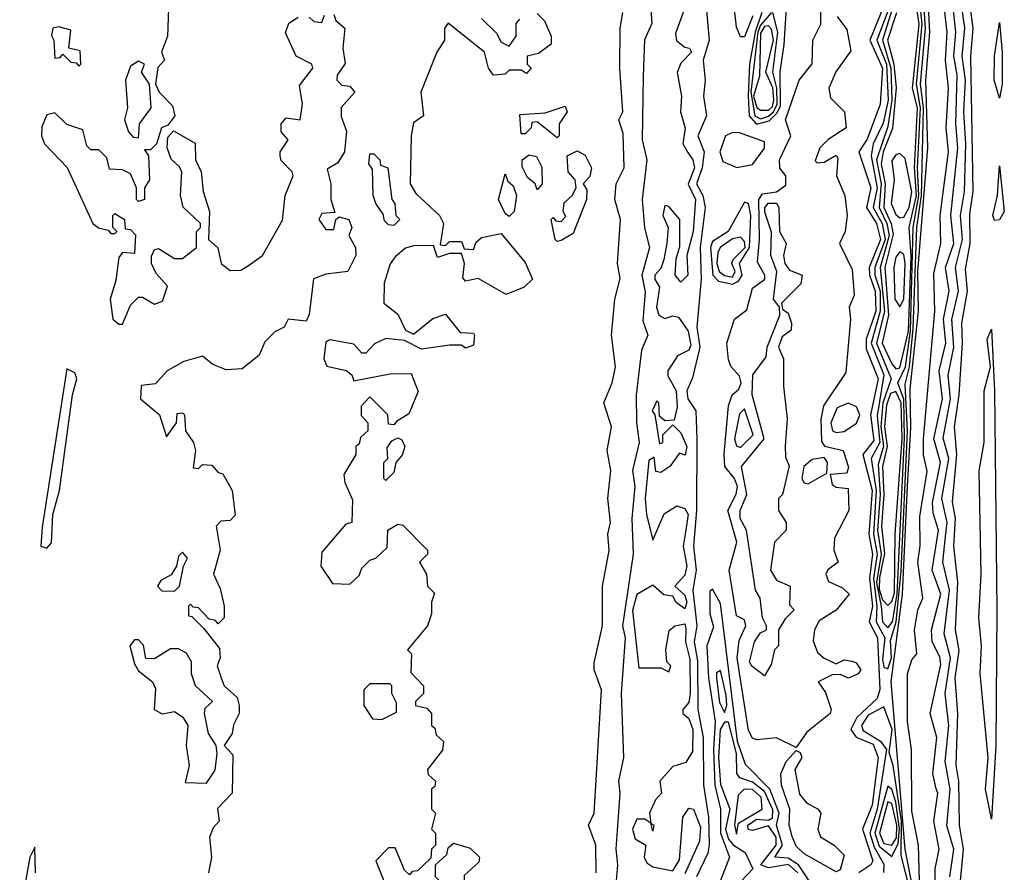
# Model space of a CAD drawing. Extents: x 2889633 to 3052318, y 540750 to 918690.
# Tile 98 of 256: x 3044687 to 3047157, y 623607 to 625747. Entities that reach past the tile are written whole.
import ezdxf

# ---------------------------------------------------------------- set-up
doc = ezdxf.new("R2010")
doc.units = 0

msp = doc.modelspace()

# ---------------------------------------------------------------- linework, layer by layer
at = {"layer": '0CON02XD'}
for points in [[(3046635, 623920), (3046585, 623944.3), (3046535, 623938.8), (3046525, 623943.3), (3046515, 623962.5), (3046486.5, 624145), (3046491.5, 624188.5), (3046508.8, 624225), (3046505, 624240), (3046485, 624250), (3046466.7, 624365), (3046485.8, 624435), (3046463.1, 624515), (3046484.5, 624555.5), (3046487.5, 624575), (3046480, 624595), (3046455.5, 624625), (3046453.9, 624656.1), (3046465, 624777.5), (3046474.3, 624805), (3046490.5, 624819.5), (3046497.1, 624835), (3046492.2, 624852.2), (3046472, 624875), (3046465, 624892.5), (3046460.6, 624935), (3046480, 624995), (3046511.3, 625018.7), (3046525, 625072.5), (3046556, 625095), (3046556.2, 625105), (3046537.7, 625137.7), (3046543.1, 625195), (3046540.8, 625295), (3046550.2, 625309.8), (3046585.4, 625314.6), (3046609.1, 625330.9), (3046608.5, 625355), (3046593.9, 625373.9), (3046593.1, 625395), (3046621.1, 625455), (3046608, 625495), (3046642, 625595), (3046674.5, 625635.5), (3046676.7, 625695), (3046696.7, 625735), (3046693.8, 625935)], [(3046548.4, 625765), (3046531.7, 625715), (3046517.3, 625635), (3046514.5, 625555.5), (3046517.1, 625505), (3046535, 625484.6), (3046567.2, 625492.8), (3046587.3, 625512.7), (3046595, 625530.8), (3046594.6, 625615.4), (3046604.5, 625684.5), (3046620.5, 625935)], [(3046505, 625703.8), (3046495, 625703.8), (3046485, 625727.5), (3046467, 625893)], [(3046865, 624220.6), (3046876.2, 624235), (3046887.8, 624305), (3046906.8, 624696.8), (3046904.5, 624794.5), (3046890, 624835), (3046909.3, 624875), (3046921.8, 624965), (3046928.3, 625225), (3046942.6, 625305), (3046939.4, 625375), (3046946.7, 625525), (3046936.7, 625585), (3046950.7, 625735), (3046938.6, 625855)], [(3046885, 624870.6), (3046895, 624872.9), (3046916.2, 624965), (3046922.8, 625152.8), (3046918.4, 625225), (3046936.9, 625305), (3046931.2, 625375), (3046939.5, 625525), (3046926.8, 625575), (3046943, 625735), (3046926, 625855)], [(3046937.4, 623515), (3046907.9, 623665), (3046872.7, 624085), (3046901.2, 624305), (3046914, 624576), (3046922.4, 624722.4), (3046920.3, 624819.7), (3046941.2, 625015), (3046940, 625115), (3046964.7, 625425), (3046960, 625595), (3046970, 625715), (3046963.2, 625845)], [(3046865, 624117.5), (3046873.8, 624145), (3046871.7, 624188.3), (3046885.6, 624235), (3046897.8, 624362.2), (3046913.8, 624713.8), (3046908.4, 624831.6), (3046919.3, 624875), (3046928.5, 624971.5), (3046937.2, 625225), (3046949.1, 625305), (3046954.4, 625525), (3046946.5, 625585), (3046959, 625725), (3046952.9, 625815)], [(3046362, 625795), (3046331.7, 625711.7), (3046334.1, 625694.1), (3046355, 625677.5), (3046367.5, 625675), (3046372.5, 625665), (3046345, 625637.5), (3046336, 625614), (3046346.7, 625555), (3046344.2, 625515), (3046355.9, 625474.1), (3046350, 625435), (3046363.3, 625413.3), (3046375.8, 625395), (3046380, 625375), (3046363.9, 625333.9), (3046382, 625295), (3046376, 625215), (3046360, 625155), (3046363.3, 625105), (3046345, 625087.5), (3046331.2, 625105), (3046333.9, 625146.1), (3046343, 625177), (3046342.5, 625245), (3046315, 625277.5), (3046305, 625280), (3046300, 625255), (3046313.3, 625225), (3046310, 625185), (3046302.9, 625145), (3046295, 625122.5), (3046280, 625105), (3046280, 625095), (3046292, 625075), (3046284.3, 625025), (3046290, 625005), (3046305, 624996.7), (3046325, 625003.3), (3046339.6, 624999.6), (3046364, 624965), (3046370.7, 624929.3), (3046365, 624917.5), (3046337, 624903), (3046312.5, 624865), (3046313, 624853), (3046334, 624815), (3046336.2, 624773.8), (3046328.3, 624741.7), (3046305, 624740), (3046291.7, 624751.7), (3046290, 624785), (3046285, 624790), (3046273.8, 624765), (3046280, 624755), (3046291.7, 624681.7), (3046300, 624685), (3046300, 624705), (3046325, 624730), (3046345, 624710), (3046360, 624675), (3046356.4, 624653.6), (3046341.7, 624658.3), (3046317.5, 624625), (3046295, 624610), (3046283, 624613), (3046278.3, 624648.3), (3046265, 624640), (3046256, 624545), (3046258.8, 624505), (3046275, 624440), (3046303.9, 624506.1), (3046335, 624526.7), (3046355, 624520), (3046364, 624505), (3046355.8, 624455), (3046351.2, 624425), (3046360, 624375), (3046355, 624352.5), (3046330, 624325), (3046355, 624302.5), (3046360, 624285), (3046355, 624267.5), (3046333.6, 624283.6), (3046325, 624300), (3046303, 624303), (3046275, 624327.5), (3046235, 624303.8), (3046223.7, 624263.7), (3046240, 624120), (3046295, 624120), (3046315, 624110), (3046320, 624125), (3046310, 624135), (3046307.5, 624165), (3046316.4, 624213.6), (3046330, 624225), (3046355, 624230), (3046358.3, 624218.3), (3046357.1, 624185), (3046368.3, 624141.7), (3046368.6, 624055), (3046365, 624032.5), (3046350, 624015), (3046350, 624005), (3046365, 623992.5), (3046375.7, 623965), (3046375, 623910), (3046357.5, 623882.5), (3046325, 623872), (3046292.5, 623835), (3046296.7, 623805), (3046281.7, 623788.3), (3046266.7, 623755), (3046270, 623730), (3046277.5, 623725), (3046275, 623710), (3046270, 623730), (3046255, 623740), (3046235, 623740), (3046224, 623715), (3046230.4, 623690.4), (3046257.5, 623675), (3046253.3, 623645), (3046260.4, 623630.4), (3046275, 623620), (3046325, 623610), (3046341.9, 623638.1), (3046350, 623745), (3046365, 623767.5), (3046377.5, 623765), (3046395, 623720), (3046392, 623685), (3046355, 623602.5)], [(3046268, 625795), (3046273, 625737), (3046253.9, 625696.1), (3046251.2, 625605)], [(3046408, 625788), (3046416.5, 625695), (3046401.1, 625645), (3046406.2, 625595), (3046401.9, 625555), (3046410, 625505), (3046388, 625455), (3046404, 625415), (3046398.5, 625375), (3046384.6, 625335), (3046400.4, 625305), (3046406.2, 625275), (3046393.8, 625175), (3046396.2, 625095), (3046385.4, 624975), (3046393.1, 624925), (3046375, 624847.5), (3046360, 624815), (3046362.9, 624795), (3046382.9, 624765), (3046385.4, 624695), (3046384.5, 624514.5), (3046376.8, 624425), (3046383.5, 624365), (3046375.4, 624314.6), (3046385.5, 624225), (3046378.8, 624185), (3046387, 624137), (3046388.2, 624015), (3046401.2, 623945), (3046402.5, 623825), (3046414.6, 623745), (3046416.5, 623675), (3046412.9, 623655), (3046384.5, 623595.5)], [(3046855, 625781.2), (3046819.1, 625695), (3046851.1, 625625), (3046845.6, 625535), (3046813.1, 625446.9), (3046792, 625415), (3046821.9, 625325), (3046811.2, 625275), (3046836.2, 625235), (3046845.9, 625195), (3046818, 625125), (3046818.7, 625105), (3046832.5, 625065), (3046834.6, 625015), (3046810, 624945), (3046810.7, 624920.7), (3046840.8, 624845), (3046821.4, 624755), (3046829.2, 624690.8), (3046801.9, 624655), (3046825.3, 624565), (3046817.2, 624455), (3046825.9, 624405), (3046818.9, 624345), (3046826.4, 624275), (3046817.5, 624235), (3046838.5, 624195), (3046844.5, 624065.5), (3046837.5, 624042.5), (3046786.5, 623995), (3046772.2, 623965), (3046785.4, 623945.4), (3046827.9, 623927.9), (3046840.5, 623895), (3046825.4, 623775), (3046801.1, 623715), (3046826.9, 623635), (3046822, 623625), (3046791.5, 623605)], [(3046878.4, 625781.6), (3046851.6, 625695), (3046872.5, 625625), (3046874.8, 625545), (3046865, 625478.8), (3046836.5, 625395), (3046848.1, 625335), (3046843.1, 625275), (3046862, 625235), (3046868.1, 625205), (3046845.3, 625125), (3046856.2, 625013.8), (3046836.1, 624935), (3046873.3, 624845), (3046852.4, 624785), (3046847.4, 624725), (3046854.2, 624675.8), (3046840.2, 624629.8), (3046845.2, 624555), (3046838.8, 624465), (3046847.7, 624405), (3046835.9, 624334.1), (3046848.2, 624275), (3046851.5, 624235), (3046865, 624220.6)], [(3046944.5, 623585.5), (3046942, 623675), (3046925, 623760), (3046923.8, 623915), (3046914, 623985), (3046913.8, 624105), (3046925, 624140), (3046937.5, 624155), (3046931.2, 624215), (3046940, 624265), (3046952.5, 624295), (3046940, 624385), (3046946.1, 624426.1), (3046945, 624500), (3046963.3, 624613.3), (3046954.2, 624654.2), (3046954.3, 624694.3), (3046982.9, 625015), (3046980.3, 625109.7), (3046998, 625185), (3046995.7, 625255), (3047017.1, 625415), (3047011.4, 625475), (3047016.9, 625575), (3047009.4, 625645), (3047013.3, 625715), (3047004.5, 625795)], [(3046983.8, 623575), (3046983.8, 623615), (3046993.8, 623665), (3046980, 623735), (3046990, 623805), (3046985.8, 623815.8), (3046977.5, 623855), (3046988, 623945), (3046971.2, 624005), (3046997.8, 624127.8), (3046995, 624147.5), (3046975.8, 624185), (3046974.2, 624215), (3046997.8, 624305), (3046975.7, 624365), (3046991.9, 624465), (3046978.3, 624508.3), (3046976.7, 624535), (3046996.7, 624635), (3046980, 624695), (3047001.9, 624795), (3046993.3, 624865), (3047010, 624935), (3047004.5, 624995), (3047018.6, 625065), (3047009.4, 625125), (3047030, 625185), (3047023.1, 625255), (3047040.5, 625425), (3047035.5, 625485), (3047038.2, 625608.2), (3047030.5, 625655), (3047035.5, 625715), (3047027.8, 625785)], [(3047020, 623595), (3047030.6, 623665), (3047013, 623723), (3047021.1, 623815), (3047008.1, 623885), (3047017.5, 623975), (3047008.1, 624055), (3047022.2, 624145), (3047005.7, 624205), (3047019.5, 624315), (3047002.9, 624385), (3047009.7, 624449.7), (3047013.3, 624485), (3047000, 624545), (3047017.5, 624645), (3047003.4, 624696.6), (3047021.8, 624795), (3047015.7, 624854.3), (3047030.5, 624925), (3047025.5, 624994.5), (3047042.2, 625065), (3047034.4, 625125), (3047051.8, 625195), (3047046.7, 625255), (3047056.7, 625315), (3047060.5, 625435), (3047055.5, 625515), (3047059.6, 625595), (3047051.5, 625655), (3047057.5, 625725), (3047049.5, 625785)], [(3047046.9, 623585), (3047054.4, 623665), (3047044.2, 623725), (3047043.1, 623835), (3047035.8, 623875.8), (3047040, 624005), (3047033.3, 624095), (3047043.4, 624163.4), (3047034.3, 624215), (3047040, 624335), (3047030, 624425), (3047034.5, 624495), (3047026.7, 624536.7), (3047037.8, 624655), (3047031.9, 624725), (3047043.3, 624805), (3047052.2, 624935), (3047050, 624985), (3047064.4, 625065), (3047059.7, 625120.3), (3047071.1, 625185), (3047070.3, 625259.7), (3047078.9, 625315), (3047073.3, 625655), (3047078.5, 625725), (3047069.5, 625795)], [(3045000, 625420), (3045010, 625405), (3045012.5, 625345), (3045000, 625325), (3045000, 625295), (3044985, 625290), (3044980, 625295), (3044980, 625325), (3044965, 625360), (3044945, 625370), (3044911.7, 625371.7), (3044905, 625400), (3044885, 625420), (3044865, 625420), (3044855, 625430), (3044845, 625470), (3044805, 625483.3), (3044775, 625512.5), (3044755, 625507.5), (3044742.3, 625477.7), (3044741.2, 625455), (3044748.8, 625435), (3044805.8, 625375.8), (3044870, 625235), (3044884.1, 625224.1), (3044908.3, 625218.3), (3044915, 625210), (3044925, 625210), (3044930, 625215), (3044920, 625225), (3044920, 625255), (3044925, 625260), (3044950, 625245), (3044951.7, 625221.7), (3044965, 625220), (3044977, 625207), (3044975, 625160), (3044945, 625162.5), (3044935, 625150), (3044928.1, 625091.9), (3044913.3, 625045), (3044920, 624995), (3044935, 624982.5), (3044945, 624982.5), (3044965, 625030), (3044985, 625050), (3044995, 625050), (3045025, 625032.5), (3045045, 625040), (3045057.5, 625077.5), (3045029.3, 625109.3), (3045017.5, 625135), (3045017, 625153), (3045025, 625170), (3045035, 625172.5), (3045075, 625147.5), (3045095, 625147.5), (3045130, 625175), (3045130, 625215), (3045140, 625225), (3045140, 625235), (3045096.4, 625276.4), (3045090, 625305), (3045093.3, 625365), (3045087.7, 625377.7), (3045066.4, 625396.4), (3045056.7, 625425), (3045058.3, 625451.7), (3045072.5, 625467.5), (3045127, 625437), (3045128, 625395), (3045142, 625365), (3045146.7, 625315), (3045162.5, 625265), (3045160, 625195), (3045183.6, 625173.6), (3045192.5, 625135), (3045215, 625117.5), (3045241.7, 625118.3), (3045260.7, 625129.3), (3045296.2, 625155), (3045346.4, 625243.6), (3045352.5, 625305), (3045372.5, 625355), (3045370, 625365), (3045343, 625393), (3045340, 625405), (3045340, 625415), (3045360, 625445), (3045342.5, 625465), (3045342.5, 625485), (3045355, 625500), (3045390, 625495), (3045396.2, 625535), (3045388.8, 625581.2), (3045422.5, 625625), (3045420, 625635), (3045380, 625655), (3045353.6, 625713.6), (3045361.7, 625738.3), (3045385, 625753.3)], [(3045475, 625760), (3045480, 625745), (3045502.5, 625725), (3045497.5, 625675), (3045503, 625637), (3045483, 625607), (3045482.5, 625595), (3045495, 625582.5), (3045515, 625580), (3045527.5, 625565), (3045493.6, 625526.4), (3045493.6, 625503.6), (3045506.7, 625466.7), (3045501.2, 625415), (3045485, 625387.5), (3045458.3, 625371.7), (3045467.5, 625335), (3045467.5, 625295), (3045477.5, 625262.5), (3045445, 625260), (3045437.5, 625245), (3045455, 625220), (3045475, 625220), (3045480, 625245), (3045488.3, 625251.7), (3045512.5, 625245), (3045520, 625225), (3045512.5, 625205), (3045528.8, 625175), (3045530, 625155), (3045510, 625115), (3045455, 625107.5), (3045423.6, 625096.4), (3045413, 625007), (3045405, 624990), (3045360, 624995), (3045350, 624975), (3045327, 624963), (3045301.7, 624938.3), (3045287.5, 624905), (3045245, 624870), (3045205, 624867.5), (3045171.2, 624881.2), (3045145, 624902.5), (3045098.3, 624888.3), (3045056.7, 624865), (3045027, 624833), (3044991.7, 624828.3), (3044990, 624795), (3045037.5, 624755), (3045055, 624700), (3045080, 624735), (3045081.7, 624758.3), (3045095, 624760), (3045100, 624755), (3045102.5, 624715), (3045122.5, 624685), (3045127.5, 624665), (3045121.7, 624621.7), (3045135, 624620), (3045145, 624630), (3045168.3, 624628.3), (3045185, 624610), (3045196.4, 624606.4), (3045220, 624565), (3045227, 624503), (3045215, 624490), (3045191.7, 624488.3), (3045180, 624475), (3045190, 624415), (3045172.5, 624355), (3045189.3, 624319.3), (3045200, 624275), (3045200, 624245), (3045185, 624230), (3045178.3, 624238.3), (3045161.7, 624241.7), (3045135, 624270), (3045121.7, 624271.7), (3045115, 624280), (3045110, 624275), (3045110, 624250), (3045118.3, 624248.3), (3045148.3, 624218.3), (3045188.3, 624168.3), (3045190, 624145), (3045182.5, 624125), (3045192.5, 624095), (3045200, 624075), (3045232.5, 624045), (3045237.5, 624025), (3045237.5, 624005), (3045223, 623977), (3045220, 623955), (3045200, 623925), (3045221.7, 623901.7), (3045220, 623805), (3045183, 623767), (3045187.5, 623735), (3045171.7, 623718.3), (3045162.5, 623695), (3045167.5, 623645), (3045160, 623605)], [(3045060, 625775), (3045057.5, 625705), (3045042.5, 625665), (3045050, 625645), (3045033, 625627), (3045027.5, 625585), (3045036.7, 625565), (3045070.4, 625530.4), (3045076.2, 625505), (3045058.3, 625481.7), (3045042.5, 625475), (3045030, 625435), (3045015, 625420), (3045000, 625420)], [(3045413, 625753), (3045425, 625742.5), (3045445, 625740), (3045451.7, 625758.3)], [(3045985, 625762.5), (3046003.6, 625743.6), (3046020, 625705), (3046020, 625685), (3045988.3, 625661.7), (3045960, 625655), (3045960, 625635), (3045970, 625625), (3045958.3, 625611.7), (3045945, 625620), (3045915, 625620), (3045905, 625610), (3045875, 625607.5), (3045862.5, 625625), (3045852.5, 625665), (3045761.7, 625738.3), (3045752.5, 625725), (3045752.5, 625695), (3045733.3, 625665), (3045693.3, 625565), (3045700, 625505), (3045675, 625487.5), (3045668.8, 625455), (3045666.2, 625335), (3045680.4, 625310.4), (3045740, 625255), (3045750, 625235), (3045741.7, 625181.7), (3045755, 625180), (3045765, 625190), (3045795, 625190), (3045801.7, 625171.7), (3045825, 625170), (3045831.7, 625188.3), (3045845, 625200), (3045895, 625210), (3045955, 625137.5), (3045973.3, 625095), (3045952.5, 625075), (3045907, 625057), (3045837, 625097), (3045805, 625090), (3045798.3, 625098.3), (3045802.5, 625135), (3045795, 625160), (3045765, 625160), (3045735, 625150), (3045725, 625180), (3045675, 625178.8), (3045655, 625173.3), (3045628.3, 625151.7), (3045616.1, 625133.9), (3045601.2, 625085), (3045600, 625035), (3045635, 625007.5), (3045655, 624967.5), (3045675, 624957.5), (3045723, 624997), (3045755, 625007.5), (3045791.7, 624961.7), (3045825, 624960), (3045827.5, 624955), (3045825, 624930), (3045805, 624922.5), (3045795, 624930), (3045765, 624930), (3045695, 624920), (3045651.7, 624941.7), (3045605, 624946.7), (3045577, 624933), (3045555, 624910), (3045545, 624910), (3045525, 624932.5), (3045465, 624943.3), (3045455, 624937.5), (3045450, 624895), (3045457, 624877), (3045506, 624866), (3045520, 624855), (3045525, 624840), (3045615, 624857.5), (3045668.8, 624858.8), (3045686.4, 624813.6), (3045663, 624757), (3045631.7, 624738.3), (3045625, 624730), (3045611.7, 624731.7), (3045610, 624755), (3045565, 624800), (3045543, 624777), (3045543, 624753), (3045560, 624735), (3045560, 624715), (3045541.7, 624698.3), (3045538.3, 624681.7), (3045530, 624675), (3045530, 624655), (3045500, 624605), (3045502.5, 624585), (3045521.7, 624541.7), (3045520, 624485), (3045505, 624480), (3045445, 624410), (3045442.5, 624375), (3045471.7, 624331.7), (3045515, 624330), (3045538.3, 624351.7), (3045545, 624370), (3045565, 624390), (3045580, 624395), (3045608.3, 624421.7), (3045610, 624465), (3045635, 624480), (3045648.3, 624478.3), (3045710, 624415), (3045710, 624405), (3045690, 624385), (3045707.5, 624355), (3045710, 624325), (3045727.5, 624307.5), (3045720, 624285), (3045720, 624255), (3045710, 624225), (3045660, 624165), (3045670, 624155), (3045668.3, 624108.3), (3045700, 624075), (3045700, 624055), (3045680, 624035), (3045680, 624025), (3045708.3, 624018.3), (3045720, 624005), (3045720, 623975), (3045728.3, 623968.3), (3045731.7, 623951.7), (3045750, 623935), (3045747, 623913), (3045710, 623865), (3045711.7, 623851.7), (3045730, 623835), (3045728.3, 623821.7), (3045720, 623815), (3045720, 623765), (3045730, 623755), (3045720, 623715), (3045730, 623705), (3045730, 623675), (3045720, 623665), (3045718.3, 623641.7), (3045685, 623610), (3045671.7, 623608.3), (3045665, 623600), (3045651.7, 623611.7), (3045628.3, 623668.3), (3045611.7, 623668.3), (3045580, 623635), (3045600, 623585)], [(3046133.3, 623605), (3046132.5, 623675), (3046113.3, 623725), (3046127.5, 623755), (3046136.2, 623895), (3046146, 624065), (3046128, 624115), (3046127.7, 624132.3), (3046149.2, 624225), (3046149.2, 624325), (3046165.9, 624414.1), (3046162.5, 624455), (3046168.8, 624485), (3046162, 624545), (3046170, 624615), (3046160.8, 624665), (3046171.2, 624725), (3046152.5, 624785), (3046173.3, 624835), (3046181.2, 624875), (3046171.2, 624955), (3046180, 625045), (3046193, 625097), (3046186.2, 625135), (3046194, 625245), (3046180, 625295), (3046183.3, 625335), (3046203.3, 625375), (3046200.7, 625460.7), (3046190, 625495), (3046200, 625515), (3046192, 625625), (3046193.3, 625725), (3046200, 625765)], [(3046526.3, 625756.3), (3046505, 625703.8)], [(3046572.5, 625765), (3046545, 625732.9), (3046538.6, 625715), (3046521.3, 625565), (3046530.9, 625505), (3046545, 625498.2)], [(3046545, 625498.2), (3046565, 625504.7), (3046577.7, 625515), (3046587.4, 625535), (3046586.2, 625575), (3046576.4, 625615), (3046588.9, 625715), (3046576.2, 625765)], [(3046737.5, 625755), (3046761.7, 625721.7), (3046771.7, 625668.3), (3046734.6, 625615.4), (3046716.5, 625575), (3046720.8, 625550.8), (3046756.2, 625515), (3046760, 625475), (3046715, 625445.7), (3046694.4, 625425), (3046682.3, 625392.3), (3046687, 625387), (3046705, 625389.2), (3046735, 625406.7), (3046739.2, 625399.2), (3046735.8, 625355), (3046756.7, 625305), (3046762.5, 625255), (3046757.5, 625215), (3046743.3, 625185), (3046775, 625120), (3046780, 625055), (3046767.5, 625025), (3046771.2, 624995), (3046759.3, 624860.7), (3046702.9, 624777.1), (3046696.2, 624743.8), (3046698.3, 624688.3), (3046706.1, 624676.1), (3046752.5, 624665), (3046766.1, 624623.9), (3046761.7, 624608.3), (3046720, 624605), (3046725, 624580), (3046735, 624573.3), (3046765, 624570), (3046766.7, 624515), (3046730.6, 624445), (3046729.2, 624415), (3046740, 624385), (3046714.1, 624365.9), (3046708.8, 624355), (3046716.1, 624336.1), (3046750.7, 624320.7), (3046767.5, 624305), (3046735, 624264.2), (3046692.6, 624237.4), (3046680.5, 624215), (3046677.5, 624187.5), (3046688.6, 624158.6), (3046705, 624143.8), (3046735, 624130), (3046755, 624140), (3046775, 624136.7), (3046785, 624132.5), (3046796.7, 624115), (3046790, 624105), (3046766.2, 624093.8), (3046745, 624103.3), (3046725, 624102.5), (3046690, 624085), (3046708.3, 624058.3), (3046722.5, 624015), (3046720, 624005), (3046661.7, 623958.3), (3046635, 623920)], [(3046865, 625768), (3046837.1, 625695), (3046861.4, 625635), (3046865.2, 625545), (3046853.1, 625486.9), (3046828.2, 625435), (3046822.5, 625405), (3046837.7, 625325), (3046827.7, 625275), (3046850.3, 625235), (3046857.9, 625195), (3046831.8, 625125), (3046832, 625105), (3046845.2, 625065.2), (3046845.8, 625015), (3046822.5, 624935), (3046854.6, 624855), (3046838, 624752), (3046844.6, 624685), (3046822.5, 624645), (3046835.7, 624565), (3046828.9, 624455), (3046837.9, 624405), (3046828.3, 624345), (3046837.4, 624275), (3046835.4, 624235.4), (3046857.5, 624195), (3046851.3, 624141.3), (3046855, 624121.2), (3046865, 624117.5)], [(3046886.3, 625763.7), (3046864.1, 625695), (3046879.4, 625635), (3046885.9, 625575.9), (3046876.5, 625473.5), (3046853.3, 625415), (3046847.9, 625385), (3046857.6, 625335), (3046854.7, 625275.3), (3046873, 625235), (3046878, 625208), (3046857.4, 625125), (3046866.4, 625005), (3046850.8, 624935), (3046875, 624882.9), (3046885, 624870.6)], [(3044835, 625630), (3044840, 625635), (3044838.3, 625668.3), (3044810, 625675), (3044815, 625720), (3044785, 625728.6), (3044770, 625725), (3044766.7, 625706.7), (3044772.5, 625695), (3044775, 625650), (3044788.3, 625651.7), (3044795, 625660), (3044815, 625640), (3044828.3, 625638.3), (3044835, 625630)], [(3045845, 625750), (3045883, 625713), (3045895, 625690), (3045915, 625680), (3045932.5, 625705), (3045932.5, 625737.5), (3045941.7, 625748.3)], [(3046565, 625519.2), (3046575, 625528.6), (3046578.6, 625545), (3046576, 625576), (3046558.9, 625615), (3046577.9, 625695), (3046572.7, 625722.7), (3046565, 625731.5), (3046555, 625729.6), (3046545, 625712.5), (3046542.9, 625605), (3046527.7, 625555), (3046535.9, 625525.9), (3046545, 625519.5), (3046565, 625519.2)], [(3047145, 625550), (3047131.2, 625595), (3047132, 625655), (3047145, 625740), (3047151.2, 625665), (3047151.2, 625585), (3047145, 625550)], [(3044985, 625450), (3044987.5, 625485), (3045016.7, 625525), (3045012.5, 625585), (3044992.5, 625615), (3045000, 625635), (3044985, 625642.5), (3044965, 625630), (3044952.5, 625595), (3044957.5, 625525), (3044950, 625495), (3044960, 625465), (3044971.7, 625451.7), (3044985, 625450)], [(3046251.2, 625605), (3046248.6, 625445), (3046260, 625395), (3046248, 625295), (3046253.9, 625223.9), (3046266.7, 625175), (3046247.1, 625105), (3046256.1, 625063.9), (3046250.4, 624990.4), (3046262.5, 624955), (3046247, 624917), (3046233.3, 624805), (3046233.8, 624735), (3046241.2, 624685), (3046223.8, 624615), (3046230, 624575), (3046222, 624495), (3046226, 624405), (3046199.2, 624225), (3046205.7, 624195), (3046195.7, 624055), (3046201.2, 623895), (3046188.8, 623835), (3046192, 623805), (3046182.5, 623665), (3046186.7, 623625), (3046182.5, 623575)], [(3046035, 625450), (3045985, 625490), (3045971.7, 625488.3), (3045970, 625475), (3045955, 625460), (3045945, 625460), (3045941.7, 625508.3), (3046005, 625512.5), (3046055, 625530), (3046060, 625515), (3046040, 625485), (3046040, 625455), (3046035, 625450)], [(3046486, 625376), (3046525, 625383.5), (3046555, 625423.8), (3046555, 625440), (3046492.7, 625462.7), (3046475, 625463.6), (3046457.5, 625455), (3046442.9, 625415), (3046450.3, 625390.3), (3046486, 625376)], [(3045625, 625230), (3045611.7, 625231.7), (3045601.7, 625241.7), (3045598.3, 625258.3), (3045580, 625285), (3045573.3, 625305), (3045571.7, 625371.7), (3045562.5, 625385), (3045565, 625410), (3045575, 625410), (3045590, 625395), (3045591.7, 625381.7), (3045610, 625375), (3045620, 625295), (3045627.5, 625285), (3045630, 625255), (3045640, 625245), (3045625, 625230)], [(3045985, 625320), (3045980, 625335), (3045960.7, 625350.7), (3045947, 625377), (3045947.5, 625395), (3045965, 625407.5), (3045983, 625403), (3045996.4, 625376.4), (3045997.5, 625335), (3045985, 625320)], [(3046035, 625190), (3046030, 625195), (3046020, 625245), (3046025, 625250), (3046031.7, 625241.7), (3046045, 625240), (3046057, 625253), (3046050, 625265), (3046053, 625287), (3046072.5, 625305), (3046082.5, 625325), (3046080, 625345), (3046062.5, 625365), (3046060, 625405), (3046085, 625417.5), (3046105, 625406.7), (3046121.2, 625375), (3046117, 625353), (3046100, 625335), (3046109.3, 625319.3), (3046108.8, 625295), (3046075, 625210), (3046045, 625192.5), (3046035, 625190)], [(3046895, 625249.1), (3046905, 625250.9), (3046918.1, 625275), (3046924.7, 625314.7), (3046908.5, 625398.5), (3046895, 625410.8), (3046885, 625407.1), (3046875, 625392.5), (3046880.9, 625345), (3046872.8, 625285), (3046885, 625257.8), (3046895, 625249.1)], [(3045915, 625252.5), (3045905, 625260), (3045887.5, 625295), (3045905, 625360), (3045911.7, 625341.7), (3045925, 625330), (3045933.3, 625305), (3045927.5, 625265), (3045915, 625252.5)], [(3047132.3, 625242.3), (3047128, 625255), (3047140, 625305), (3047145, 625380), (3047156.9, 625265), (3047145, 625244.2), (3047132.3, 625242.3)], [(3046475, 625082.9), (3046489.6, 625090.4), (3046499.6, 625105), (3046492.7, 625135), (3046517.4, 625175), (3046521.2, 625255), (3046515.3, 625285.3), (3046505, 625288.6), (3046464, 625215), (3046425, 625190), (3046419.6, 625175), (3046425.3, 625105.3), (3046440, 625090), (3046475, 625082.9)], [(3046555, 624100), (3046523.6, 624123.6), (3046517.5, 624135), (3046530, 624185), (3046545, 624207.5), (3046560, 624215), (3046560, 624225), (3046550, 624245), (3046544.2, 624295), (3046532.5, 624315), (3046510, 624465), (3046494.3, 624495), (3046494.2, 624515), (3046510.8, 624555), (3046497.5, 624625), (3046554, 624695), (3046524.2, 624805), (3046526.2, 624855), (3046559.6, 624900.4), (3046562, 624925), (3046593.8, 625005), (3046592.5, 625025), (3046577.5, 625045), (3046586.2, 625115), (3046571.2, 625155), (3046573, 625213), (3046556.4, 625263.6), (3046556.2, 625275), (3046565, 625286.2), (3046585, 625286.2), (3046591.2, 625275), (3046592.5, 625215), (3046610, 625185), (3046603.3, 625155), (3046606.2, 625135), (3046617.7, 625117.7), (3046650, 625105), (3046646.1, 625083.9), (3046597.5, 625035), (3046600, 625020), (3046615, 625010), (3046623.3, 624985), (3046622.5, 624967.5), (3046599.6, 624950.4), (3046590, 624925), (3046602.5, 624895), (3046603, 624827), (3046612.5, 624745), (3046607, 624677), (3046608.3, 624648.3), (3046617, 624627), (3046600, 624555), (3046590, 624545), (3046590, 624515), (3046610, 624485), (3046610, 624465), (3046580, 624435), (3046570, 624365), (3046585, 624340), (3046620, 624325), (3046618.3, 624278.3), (3046630, 624265), (3046607, 624243), (3046590, 624215), (3046590, 624175), (3046580, 624165), (3046571.7, 624128.3), (3046555, 624100)], [(3046475, 625100.6), (3046481.4, 625115), (3046472.9, 625135), (3046476.7, 625145), (3046506.4, 625175), (3046505, 625190), (3046495, 625200.6), (3046475, 625196.7), (3046444.2, 625175), (3046437.9, 625162.1), (3046435.6, 625135), (3046441.4, 625115), (3046455, 625104.5), (3046475, 625100.6)], [(3046895, 625025.8), (3046904.6, 625045), (3046908, 625135), (3046905, 625157.5), (3046895, 625164.2), (3046885, 625150.8), (3046879.3, 625125), (3046882.3, 625045), (3046895, 625025.8)], [(3047125, 623740), (3047110, 623815), (3047116.4, 623893.6), (3047095.9, 624105.9), (3047100, 624175), (3047092.9, 624245), (3047099.2, 624355), (3047093.9, 624613.9), (3047106, 624685), (3047106.2, 624815), (3047122.5, 624875), (3047114.2, 624945), (3047125, 624970), (3047132.5, 624815), (3047137.9, 624265), (3047135.5, 623925), (3047125, 623740)], [(3044755, 624420), (3044766.4, 624433.6), (3044770, 624505), (3044786.7, 624565), (3044818.8, 624805), (3044830, 624845), (3044825, 624860), (3044805, 624870), (3044743, 624473), (3044740, 624425), (3044755, 624420)], [(3046865, 624276.5), (3046875, 624286.2), (3046881.8, 624308.2), (3046882.9, 624455), (3046900.3, 624695), (3046897.9, 624785), (3046885, 624813.5), (3046871.3, 624808.7), (3046861.1, 624778.9), (3046856.2, 624725), (3046863.4, 624675), (3046851.6, 624625), (3046854.8, 624555), (3046848.4, 624475), (3046856.5, 624406.5), (3046843.5, 624346.5), (3046843.1, 624316.9), (3046850.9, 624290.9), (3046865, 624276.5)], [(3046495, 624672.5), (3046526.7, 624705), (3046505, 624770), (3046492.7, 624757.3), (3046480, 624695), (3046485, 624676.7), (3046495, 624672.5)], [(3046735, 624710.4), (3046755, 624713.3), (3046786, 624734), (3046794.5, 624755), (3046785.8, 624775), (3046765, 624783.8), (3046737.5, 624772.5), (3046721.8, 624735), (3046725.7, 624715), (3046735, 624710.4)], [(3045605, 624590), (3045600, 624595), (3045600, 624635), (3045610, 624645), (3045608.3, 624671.7), (3045620.7, 624689.3), (3045635, 624697.5), (3045645, 624692.5), (3045653.3, 624675), (3045646.1, 624653.9), (3045630, 624635), (3045625, 624610), (3045605, 624590)], [(3046665, 624582), (3046711.7, 624608.3), (3046713.3, 624635), (3046705, 624647.5), (3046675, 624642.5), (3046654.3, 624625), (3046648.6, 624595), (3046655, 624583.8), (3046665, 624582)], [(3045075, 624312.5), (3045087.5, 624325), (3045097.5, 624375), (3045107.5, 624395), (3045095, 624410), (3045085, 624400), (3045080, 624375), (3045066.7, 624353.3), (3045040.7, 624339.3), (3045032.5, 624325), (3045043, 624313), (3045075, 624312.5)], [(3046681.1, 623565), (3046640.5, 623625), (3046615, 623642.1), (3046581.2, 623645), (3046600.8, 623675), (3046585.4, 623724.6), (3046591.8, 623755), (3046568.8, 623815), (3046507.5, 623877.5), (3046487.8, 623935), (3046445, 624281.2), (3046425, 624317.5), (3046418.3, 624311.7), (3046418.5, 624255), (3046427.6, 624222.4), (3046410.4, 624175), (3046414.6, 624095), (3046431.5, 623985), (3046427.1, 623915), (3046430.9, 623825), (3046444.6, 623765), (3046444.7, 623704.7), (3046467.5, 623645), (3046445, 623586.2)], [(3045155, 623830), (3045177, 623863), (3045182.5, 623905), (3045180, 623925), (3045160, 623955), (3045150, 624005), (3045151.7, 624018.3), (3045170, 624035), (3045127.5, 624075), (3045117.5, 624105), (3045117.5, 624135), (3045105, 624156.7), (3045085, 624167.5), (3045065, 624167.5), (3045025, 624142.5), (3045003, 624143), (3044997, 624177), (3044985, 624190), (3044975, 624190), (3044963.3, 624175), (3044975, 624130), (3044985, 624112.5), (3045020, 624085), (3045027.5, 624067.5), (3045023.8, 624015), (3045044.1, 624004.1), (3045075, 624010), (3045096.2, 623996.2), (3045108.8, 623975), (3045104.2, 623925), (3045112, 623875), (3045101.7, 623831.7), (3045155, 623830)], [(3046455, 624007.5), (3046460.8, 624025), (3046458.9, 624051.1), (3046445, 624113.3), (3046435, 624107.5), (3046434.5, 624095), (3046442.4, 624032.4), (3046455, 624007.5)], [(3045595, 623990), (3045631.7, 624008.3), (3045631.7, 624031.7), (3045620, 624055), (3045620, 624075), (3045615, 624080), (3045565, 624080), (3045550, 624065), (3045550, 624025), (3045571.7, 623991.7), (3045595, 623990)], [(3046930.7, 623520.7), (3046898.5, 623648.5), (3046898.8, 623735), (3046878, 623875), (3046867.7, 623907.7), (3046875.2, 623965), (3046855, 624022), (3046815, 624001.1), (3046798.6, 623975), (3046802.9, 623962.9), (3046845.9, 623935.9), (3046861.2, 623915), (3046838, 623765), (3046819.3, 623705), (3046830, 623670), (3046855, 623626.7), (3046854.2, 623605.8)], [(3046638.9, 623605), (3046615.8, 623625.8), (3046565, 623617.5), (3046546, 623625), (3046584.7, 623675), (3046584.1, 623695), (3046565, 623723.1), (3046525, 623711.8), (3046514, 623714), (3046513.6, 623725), (3046535, 623740), (3046565, 623737.1), (3046575, 623742.9), (3046576.4, 623763.6), (3046555, 623809.5), (3046525, 623832.7), (3046493.4, 623843.4), (3046485.8, 623855), (3046485.3, 623905), (3046465, 623983.3), (3046455, 623983.8), (3046443.8, 623965), (3046439.6, 623895), (3046445, 623827.5), (3046468.5, 623765), (3046457.1, 623715), (3046465, 623690), (3046477.1, 623675), (3046506.6, 623656.6), (3046526.2, 623615), (3046496.1, 623583.9)], [(3046735, 623607.5), (3046655, 623652.9), (3046635, 623672), (3046625, 623696.7), (3046617.1, 623725), (3046618.9, 623765), (3046598.1, 623825), (3046596.1, 623853.9), (3046610, 623885), (3046635, 623912.5), (3046645, 623907.5), (3046648.8, 623895), (3046631.2, 623865), (3046642.9, 623802.9), (3046660.6, 623780.6), (3046690, 623765), (3046696.7, 623755), (3046689.2, 623715), (3046695.5, 623695.5), (3046730, 623675), (3046755, 623650), (3046745, 623612.5), (3046735, 623607.5)], [(3046485, 623702.5), (3046490.4, 623729.6), (3046549.2, 623765), (3046547.3, 623795), (3046525, 623814.6), (3046504.6, 623815.4), (3046489.5, 623800.5), (3046480, 623725), (3046485, 623702.5)], [(3046875, 623646.2), (3046890.8, 623679.2), (3046894.2, 623715.8), (3046885, 623782.5), (3046875, 623814.2), (3046865, 623822.5), (3046831.8, 623705), (3046842.6, 623672.6), (3046875, 623646.2)], [(3046875, 623674.5), (3046886.6, 623693.4), (3046887.6, 623725), (3046875, 623779.2), (3046865, 623783.8), (3046843.5, 623705), (3046855, 623678.5), (3046875, 623674.5)], [(3045855, 623480), (3045845, 623480), (3045825, 623500), (3045791.7, 623501.7), (3045740, 623555), (3045740, 623585), (3045730, 623595), (3045730, 623625), (3045758.3, 623651.7), (3045761.7, 623668.3), (3045775, 623680), (3045817, 623667), (3045840, 623645), (3045838.3, 623631.7), (3045801.7, 623598.3), (3045801.7, 623581.7), (3045835, 623570), (3045845, 623550), (3045895, 623550), (3045907, 623537), (3045910, 623515), (3045898.3, 623501.7), (3045871.7, 623498.3), (3045855, 623480)], [(3044726.2, 623605), (3044725, 623670), (3044712.5, 623645), (3044686.7, 623505)]]:
    msp.add_lwpolyline(points, dxfattribs=at)

doc.saveas('drawing.dxf')
